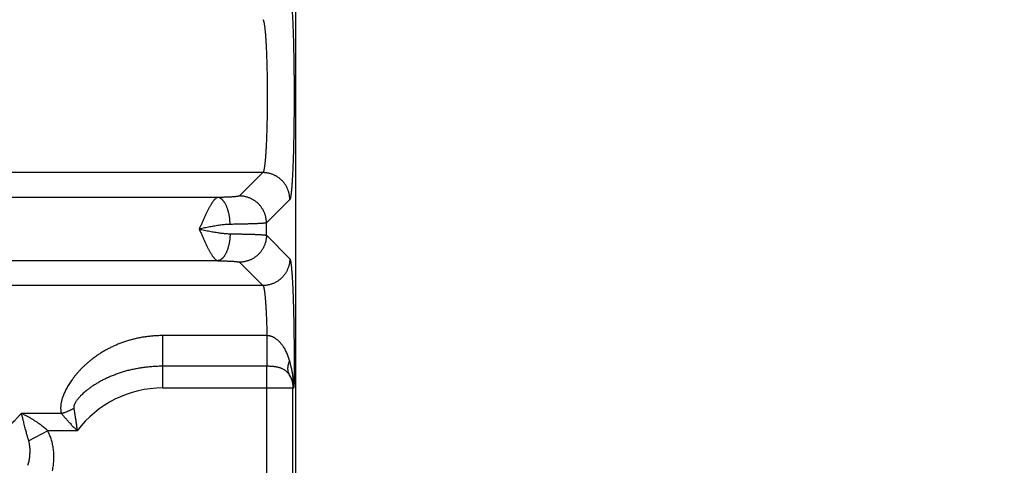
# Model space of a CAD drawing. Header units: inches. Extents: x 0 to 34, y 0 to 22.
# Tile 26 of 112: x 7.496 to 8.96, y 7.443 to 8.105. Entities that reach past the tile are written whole.
import ezdxf

# ---------------------------------------------------------------- set-up
doc = ezdxf.new("R2010")
doc.units = ezdxf.units.IN
doc.header["$LTSCALE"] = 1.87
doc.header["$MEASUREMENT"] = 0
doc.layers.get('0').update_dxf_attribs({"linetype": 'CONTINUOUS'})
doc.layers.add('DIMENSIONS', color=7, linetype='CONTINUOUS')
doc.styles.get("Standard").update_dxf_attribs({"font": 'txt', "width": 0.8})
doc.dimstyles.get("Standard").update_dxf_attribs({"dimtxt": 0.125, "dimasz": 0.18, "dimexe": 0.18, "dimexo": 0.0625, "dimgap": 0.09, "dimtad": 0, "dimtih": 1, "dimtoh": 1, "dimdec": 3, "dimzin": 4, "dimdsep": 46, "dimtxsty": 'STANDARD', "dimblk": '_FILLED', "dimblk1": '_FILLED', "dimblk2": '_FILLED', "dimcen": 0.09, "dimadec": 0, "dimazin": 0, "dimtol": 1, "dimtp": 0.01, "dimtm": 0.01, "dimtfac": 1, "dimtdec": 3, "dimtofl": 0, "dimtmove": 0, "dimatfit": 3, "dimldrblk": '_FILLED', "dimfxl": 1, "dimtolj": 1, "dimtzin": 4, "dimarcsym": 0})

# ---------------------------------------------------------------- blocks, each defined once
blk = doc.blocks.new('_FILLED')
at = {"color": 0, "linetype": 'BYBLOCK'}
blk.add_solid([(0, 0), (-1, 0.1736), (-1, -0.1736)], dxfattribs=at)
blk = doc.blocks.new('*D3')
at = {"layer": 'DIMENSIONS', "color": 2, "linetype": 'CONTINUOUS'}
for p, q in [((7.8346, 9.2143), (9.5321, 9.2143)), ((9.4071, 9.2143), (9.4071, 8.0626)), ((9.4071, 5.4783), (9.4071, 7.6251)), ((7.6636, 5.4783), (9.5321, 5.4783))]:
    blk.add_line(p, q, dxfattribs=at)
at = {"layer": 'DIMENSIONS', "color": 2, "linetype": 'CONTINUOUS', "xscale": 0.18, "yscale": 0.18, "zscale": 0.18}
for p, rotation in [((9.4071, 9.2143), 90), ((9.4071, 5.4783), 270)]:
    blk.add_blockref('_FILLED', p, dxfattribs=dict(at, rotation=rotation))
at = {"layer": 'DIMENSIONS', "color": 2, "linetype": 'CONTINUOUS', "width": 0.8}
for s, p in [('3.736', (9.0571, 7.8751)), ('[', (9.0571, 7.6876)), (']', (9.6571, 7.6876)), ('94.89', (9.1571, 7.6876))]:
    blk.add_text(s, height=0.125, dxfattribs=at).set_placement(p)

msp = doc.modelspace()

# ---------------------------------------------------------------- linework, layer by layer
at = {"color": 7, "linetype": 'CONTINUOUS'}
for p, q in [((7.9071, 5.7642), (7.9071, 9.0468)), ((7.9071, 7.9983), (7.9072, 8.0048)), ((7.8581, 7.8782), (4.4872, 7.8782)), ((7.8581, 7.8782), (7.8233, 7.8435)), ((7.7909, 7.8413), (4.5543, 7.8413)), ((7.898, 7.8383), (7.8633, 7.8035)), ((7.8633, 7.7851), (7.8633, 7.8035)), ((7.8633, 7.7851), (7.898, 7.7503)), ((7.7909, 7.7473), (4.5543, 7.7473)), ((7.8233, 7.7451), (7.8581, 7.7104)), ((7.8581, 7.7104), (4.4872, 7.7104)), ((7.8641, 7.636), (7.7091, 7.636)), ((7.7091, 7.5582), (7.7091, 7.636)), ((7.8641, 7.5905), (7.7091, 7.5905)), ((7.8641, 7.2081), (7.8641, 7.5905)), ((7.7091, 7.5582), (7.9042, 7.5582)), ((7.9027, 7.2404), (7.9027, 7.5582)), ((7.5583, 7.5205), (7.4991, 7.5205)), ((7.5381, 7.4946), (7.5098, 7.4799)), ((7.582, 7.4946), (7.5381, 7.4946))]:
    msp.add_line(p, q, dxfattribs=at)
msp.add_lwpolyline([(7.9072, 8.0048), (7.9072, 8.0052), (7.9071, 8.0056), (7.9071, 8.0056)], dxfattribs=at)
msp.add_arc((7.7091, 7.3993), 0.1589, 90, 143.1411, dxfattribs=at)
for points, knots in [([(7.898, 8.1453), (7.8981, 8.1452), (7.8983, 8.1449), (7.8985, 8.1444), (7.8988, 8.1436), (7.899, 8.1426), (7.8993, 8.1415), (7.8995, 8.1401), (7.8997, 8.1385), (7.9, 8.1367), (7.9002, 8.1348), (7.9004, 8.1326), (7.9006, 8.1302), (7.9009, 8.1277), (7.9011, 8.125), (7.9013, 8.1221), (7.9015, 8.119), (7.9017, 8.1157), (7.9019, 8.1123), (7.9021, 8.1087), (7.9023, 8.1049), (7.9024, 8.101), (7.9026, 8.097), (7.9028, 8.0928), (7.9029, 8.0885), (7.9031, 8.084), (7.9032, 8.0794), (7.9034, 8.0747), (7.9035, 8.0699), (7.9036, 8.065), (7.9037, 8.06), (7.9038, 8.0549), (7.9039, 8.0497), (7.904, 8.0444), (7.9041, 8.0391), (7.9042, 8.0336), (7.9042, 8.0282), (7.9043, 8.0227), (7.9043, 8.0171), (7.9044, 8.0115), (7.9044, 8.0059), (7.9044, 8.0003), (7.9044, 7.9946), (7.9044, 7.989), (7.9044, 7.9833), (7.9044, 7.9777), (7.9044, 7.9721), (7.9043, 7.9665), (7.9043, 7.9609), (7.9042, 7.9554), (7.9042, 7.95), (7.9041, 7.9445), (7.904, 7.9392), (7.9039, 7.9339), (7.9038, 7.9287), (7.9037, 7.9236), (7.9036, 7.9186), (7.9035, 7.9137), (7.9034, 7.9089), (7.9032, 7.9042), (7.9031, 7.8996), (7.9029, 7.8951), (7.9028, 7.8908), (7.9026, 7.8866), (7.9024, 7.8826), (7.9023, 7.8787), (7.9021, 7.8749), (7.9019, 7.8713), (7.9017, 7.8679), (7.9015, 7.8646), (7.9013, 7.8615), (7.9011, 7.8586), (7.9009, 7.8559), (7.9006, 7.8534), (7.9004, 7.851), (7.9002, 7.8488), (7.9, 7.8469), (7.8997, 7.8451), (7.8995, 7.8435), (7.8993, 7.8421), (7.899, 7.841), (7.8988, 7.84), (7.8985, 7.8392), (7.8983, 7.8386), (7.8981, 7.8384), (7.898, 7.8383)], [0, 0, 0, 0, 0.001388, 0.003365, 0.005971, 0.009219, 0.013116, 0.017659, 0.022845, 0.028668, 0.035123, 0.0422, 0.049891, 0.05819, 0.06709, 0.076575, 0.086628, 0.097238, 0.108392, 0.120076, 0.132272, 0.144961, 0.158128, 0.171758, 0.185833, 0.20033, 0.215229, 0.230511, 0.246156, 0.262145, 0.278456, 0.295065, 0.31195, 0.329088, 0.346454, 0.364028, 0.381785, 0.399703, 0.417756, 0.43592, 0.454169, 0.472479, 0.490826, 0.509187, 0.527535, 0.545847, 0.564095, 0.582257, 0.600309, 0.618227, 0.635986, 0.653561, 0.670927, 0.688062, 0.704946, 0.721556, 0.737869, 0.753859, 0.769504, 0.784785, 0.799684, 0.814182, 0.828256, 0.841887, 0.855054, 0.867743, 0.879938, 0.891621, 0.902774, 0.913384, 0.923437, 0.932922, 0.941822, 0.950124, 0.957817, 0.964893, 0.971344, 0.977164, 0.982348, 0.986889, 0.990785, 0.994032, 0.996637, 0.998612, 1, 1, 1, 1]), ([(7.8581, 8.1054), (7.8582, 8.1053), (7.8584, 8.1051), (7.8586, 8.1046), (7.8589, 8.1039), (7.8591, 8.1031), (7.8594, 8.1021), (7.8596, 8.101), (7.8599, 8.0996), (7.8601, 8.0981), (7.8604, 8.0964), (7.8606, 8.0946), (7.8609, 8.0926), (7.8611, 8.0904), (7.8613, 8.0881), (7.8616, 8.0856), (7.8618, 8.083), (7.862, 8.0802), (7.8622, 8.0773), (7.8624, 8.0743), (7.8626, 8.0711), (7.8628, 8.0679), (7.8629, 8.0644), (7.8631, 8.0609), (7.8632, 8.0573), (7.8634, 8.0536), (7.8635, 8.0497), (7.8637, 8.0458), (7.8638, 8.0418), (7.8639, 8.0377), (7.864, 8.0336), (7.8641, 8.0294), (7.8642, 8.0251), (7.8643, 8.0208), (7.8643, 8.0164), (7.8644, 8.012), (7.8644, 8.0075), (7.8644, 8.0031), (7.8645, 7.9986), (7.8645, 7.9941), (7.8645, 7.9896), (7.8645, 7.9851), (7.8644, 7.9806), (7.8644, 7.9761), (7.8644, 7.9717), (7.8643, 7.9673), (7.8643, 7.9629), (7.8642, 7.9586), (7.8641, 7.9543), (7.864, 7.9501), (7.8639, 7.9459), (7.8638, 7.9418), (7.8637, 7.9378), (7.8635, 7.9339), (7.8634, 7.9301), (7.8632, 7.9263), (7.8631, 7.9227), (7.8629, 7.9192), (7.8628, 7.9158), (7.8626, 7.9125), (7.8624, 7.9093), (7.8622, 7.9063), (7.862, 7.9034), (7.8618, 7.9006), (7.8616, 7.898), (7.8613, 7.8955), (7.8611, 7.8932), (7.8609, 7.891), (7.8606, 7.889), (7.8604, 7.8872), (7.8601, 7.8855), (7.8599, 7.884), (7.8596, 7.8826), (7.8594, 7.8815), (7.8591, 7.8805), (7.8589, 7.8797), (7.8586, 7.879), (7.8584, 7.8785), (7.8582, 7.8783), (7.8581, 7.8782)], [0, 0, 0, 0, 0.001713, 0.00406, 0.007107, 0.01088, 0.015391, 0.02064, 0.026625, 0.033342, 0.040782, 0.048939, 0.057798, 0.067345, 0.077563, 0.088433, 0.099941, 0.112074, 0.124814, 0.138139, 0.152026, 0.166455, 0.181405, 0.196851, 0.21277, 0.229137, 0.245925, 0.263109, 0.280662, 0.298558, 0.31677, 0.335266, 0.354019, 0.372999, 0.392177, 0.411526, 0.431013, 0.450607, 0.470278, 0.489995, 0.509729, 0.529449, 0.549122, 0.568719, 0.588209, 0.607563, 0.62675, 0.645741, 0.664503, 0.683009, 0.701231, 0.719142, 0.736711, 0.753912, 0.770715, 0.787097, 0.803032, 0.818495, 0.83346, 0.847905, 0.861806, 0.875144, 0.887895, 0.90004, 0.911559, 0.922437, 0.932658, 0.942206, 0.951063, 0.959218, 0.966658, 0.973374, 0.97936, 0.984609, 0.98912, 0.992893, 0.99594, 0.998287, 1, 1, 1, 1]), ([(7.9072, 8.0048), (7.9072, 8.005), (7.9072, 8.0052), (7.9071, 8.0055), (7.9071, 8.0056)], [0, 0, 0, 0, 0.586512, 1, 1, 1, 1]), ([(7.898, 7.8383), (7.898, 7.8389), (7.898, 7.8403), (7.8978, 7.8423), (7.8976, 7.8443), (7.8972, 7.8463), (7.8967, 7.8483), (7.8962, 7.8502), (7.8955, 7.8521), (7.8948, 7.854), (7.8939, 7.8558), (7.893, 7.8576), (7.892, 7.8594), (7.8908, 7.8611), (7.8896, 7.8627), (7.8884, 7.8643), (7.887, 7.8658), (7.8856, 7.8672), (7.8841, 7.8686), (7.8825, 7.8698), (7.8809, 7.871), (7.8792, 7.8722), (7.8774, 7.8732), (7.8756, 7.8741), (7.8738, 7.875), (7.8719, 7.8757), (7.87, 7.8764), (7.8681, 7.8769), (7.8661, 7.8774), (7.8641, 7.8778), (7.8621, 7.878), (7.8601, 7.8782), (7.8587, 7.8782), (7.8581, 7.8782)], [0, 0, 0, 0, 0.03224, 0.064483, 0.09673, 0.128979, 0.161231, 0.193486, 0.225743, 0.258003, 0.290265, 0.322528, 0.354794, 0.38706, 0.419328, 0.451597, 0.483866, 0.516135, 0.548404, 0.580672, 0.61294, 0.645207, 0.677472, 0.709736, 0.741998, 0.774257, 0.806515, 0.838769, 0.871021, 0.90327, 0.935517, 0.96776, 1, 1, 1, 1]), ([(7.7909, 7.8413), (7.7907, 7.8412), (7.7902, 7.8411), (7.7895, 7.8408), (7.7888, 7.8404), (7.788, 7.8399), (7.7873, 7.8393), (7.7865, 7.8385), (7.7857, 7.8377), (7.7849, 7.8367), (7.784, 7.8356), (7.7832, 7.8345), (7.7823, 7.8332), (7.7814, 7.8318), (7.7805, 7.8303), (7.7796, 7.8287), (7.7786, 7.827), (7.7777, 7.8253), (7.7767, 7.8234), (7.7757, 7.8215), (7.7748, 7.8195), (7.7738, 7.8174), (7.7727, 7.8153), (7.7717, 7.8131), (7.7707, 7.8109), (7.7697, 7.8086), (7.7686, 7.8062), (7.7676, 7.8039), (7.7665, 7.8015), (7.7655, 7.7991), (7.7644, 7.7967), (7.7637, 7.7951), (7.7633, 7.7943)], [0, 0, 0, 0, 0.012479, 0.026341, 0.041423, 0.057752, 0.075497, 0.09482, 0.115878, 0.138761, 0.163417, 0.189857, 0.218008, 0.247808, 0.279278, 0.312412, 0.347126, 0.383333, 0.420964, 0.459949, 0.500212, 0.541677, 0.584264, 0.627887, 0.672421, 0.717711, 0.763641, 0.810151, 0.857152, 0.904501, 0.952046, 1, 1, 1, 1]), ([(7.8233, 7.8435), (7.8233, 7.8434), (7.8231, 7.8433), (7.8228, 7.8432), (7.8224, 7.8431), (7.8218, 7.843), (7.8211, 7.8429), (7.8203, 7.8428), (7.8194, 7.8427), (7.8184, 7.8425), (7.8172, 7.8424), (7.816, 7.8423), (7.8146, 7.8422), (7.8131, 7.8421), (7.8116, 7.842), (7.8099, 7.8419), (7.8081, 7.8418), (7.8062, 7.8418), (7.8043, 7.8417), (7.8022, 7.8416), (7.8001, 7.8415), (7.7979, 7.8414), (7.7956, 7.8414), (7.7933, 7.8413), (7.7917, 7.8413), (7.7909, 7.8413)], [0, 0, 0, 0, 0.006747, 0.01689, 0.030632, 0.048031, 0.069102, 0.093817, 0.122136, 0.154015, 0.189403, 0.22824, 0.270439, 0.3159, 0.364521, 0.4162, 0.470838, 0.528333, 0.588578, 0.651441, 0.716782, 0.784465, 0.854343, 0.926259, 1, 1, 1, 1]), ([(7.8093, 7.8013), (7.8093, 7.802), (7.8092, 7.8033), (7.8091, 7.8054), (7.809, 7.8074), (7.8088, 7.8094), (7.8085, 7.8114), (7.8082, 7.8134), (7.8079, 7.8153), (7.8075, 7.8172), (7.8071, 7.819), (7.8066, 7.8208), (7.8061, 7.8226), (7.8056, 7.8243), (7.805, 7.8259), (7.8043, 7.8275), (7.8037, 7.829), (7.803, 7.8305), (7.8023, 7.8318), (7.8015, 7.8331), (7.8007, 7.8343), (7.7999, 7.8354), (7.7991, 7.8364), (7.7983, 7.8374), (7.7974, 7.8382), (7.7965, 7.8389), (7.7956, 7.8396), (7.7947, 7.8401), (7.7938, 7.8406), (7.7928, 7.8409), (7.7919, 7.8411), (7.7912, 7.8412), (7.7909, 7.8413)], [0, 0, 0, 0, 0.043513, 0.086955, 0.130237, 0.173269, 0.215965, 0.258238, 0.300004, 0.341183, 0.381693, 0.42146, 0.460412, 0.498479, 0.535599, 0.571713, 0.606769, 0.640721, 0.673532, 0.705172, 0.73562, 0.764867, 0.792916, 0.819784, 0.845501, 0.870117, 0.8937, 0.916339, 0.938145, 0.959251, 0.979812, 1, 1, 1, 1]), ([(7.8633, 7.8035), (7.8633, 7.8042), (7.8632, 7.8055), (7.8631, 7.8076), (7.8628, 7.8096), (7.8625, 7.8116), (7.862, 7.8135), (7.8614, 7.8155), (7.8608, 7.8174), (7.86, 7.8193), (7.8592, 7.8211), (7.8582, 7.8229), (7.8572, 7.8246), (7.8561, 7.8263), (7.8549, 7.828), (7.8536, 7.8295), (7.8523, 7.831), (7.8508, 7.8325), (7.8493, 7.8338), (7.8478, 7.8351), (7.8461, 7.8363), (7.8444, 7.8374), (7.8427, 7.8384), (7.8409, 7.8394), (7.8391, 7.8402), (7.8372, 7.841), (7.8353, 7.8416), (7.8333, 7.8422), (7.8314, 7.8427), (7.8294, 7.843), (7.8274, 7.8433), (7.8253, 7.8434), (7.824, 7.8435), (7.8233, 7.8435)], [0, 0, 0, 0, 0.03224, 0.064483, 0.09673, 0.128979, 0.161231, 0.193486, 0.225743, 0.258003, 0.290265, 0.322529, 0.354794, 0.387061, 0.419329, 0.451597, 0.483866, 0.516135, 0.548404, 0.580673, 0.612941, 0.645208, 0.677473, 0.709737, 0.741999, 0.774258, 0.806515, 0.83877, 0.871022, 0.903271, 0.935517, 0.96776, 1, 1, 1, 1]), ([(7.8633, 7.8035), (7.8632, 7.8035), (7.863, 7.8034), (7.8625, 7.8033), (7.862, 7.8032), (7.8612, 7.8031), (7.8603, 7.803), (7.8593, 7.8029), (7.858, 7.8028), (7.8567, 7.8027), (7.8551, 7.8026), (7.8535, 7.8025), (7.8517, 7.8024), (7.8497, 7.8023), (7.8476, 7.8022), (7.8454, 7.8021), (7.843, 7.802), (7.8405, 7.802), (7.8378, 7.8019), (7.8351, 7.8018), (7.8322, 7.8017), (7.8292, 7.8017), (7.8262, 7.8016), (7.823, 7.8015), (7.8197, 7.8015), (7.8163, 7.8014), (7.8128, 7.8013), (7.8105, 7.8013), (7.8093, 7.8013)], [0, 0, 0, 0, 0.005155, 0.013174, 0.024117, 0.037992, 0.054792, 0.074499, 0.097087, 0.122517, 0.150747, 0.181732, 0.215426, 0.251777, 0.290729, 0.332222, 0.376183, 0.422536, 0.471208, 0.522133, 0.575239, 0.630438, 0.687626, 0.746701, 0.80757, 0.870141, 0.934317, 1, 1, 1, 1]), ([(7.7633, 7.7943), (7.7637, 7.7935), (7.7644, 7.7919), (7.7655, 7.7895), (7.7665, 7.7871), (7.7676, 7.7847), (7.7686, 7.7823), (7.7697, 7.78), (7.7707, 7.7777), (7.7717, 7.7755), (7.7728, 7.7733), (7.7738, 7.7712), (7.7748, 7.7691), (7.7758, 7.7671), (7.7767, 7.7652), (7.7777, 7.7633), (7.7787, 7.7615), (7.7796, 7.7599), (7.7805, 7.7583), (7.7814, 7.7568), (7.7823, 7.7554), (7.7832, 7.7541), (7.7841, 7.7529), (7.7849, 7.7519), (7.7857, 7.7509), (7.7865, 7.75), (7.7873, 7.7493), (7.7881, 7.7487), (7.7888, 7.7482), (7.7895, 7.7478), (7.7902, 7.7475), (7.7907, 7.7474), (7.7909, 7.7473)], [0, 0, 0, 0, 0.047295, 0.094907, 0.142286, 0.189333, 0.235947, 0.282012, 0.327404, 0.371997, 0.41567, 0.458313, 0.499832, 0.540146, 0.579185, 0.616875, 0.653127, 0.687864, 0.721018, 0.752523, 0.782367, 0.81055, 0.837007, 0.861669, 0.884484, 0.905522, 0.924894, 0.942729, 0.959168, 0.974209, 0.987728, 1, 1, 1, 1]), ([(7.8093, 7.8013), (7.8084, 7.8013), (7.8065, 7.8012), (7.8036, 7.801), (7.8005, 7.8008), (7.7972, 7.8004), (7.7938, 7.7999), (7.7903, 7.7994), (7.7866, 7.7988), (7.7829, 7.7982), (7.7791, 7.7974), (7.7752, 7.7967), (7.7713, 7.7959), (7.7673, 7.7951), (7.7647, 7.7946), (7.7634, 7.7943)], [0, 0, 0, 0, 0.058817, 0.121774, 0.188641, 0.259181, 0.333144, 0.410134, 0.489679, 0.571395, 0.654945, 0.739941, 0.825961, 0.912705, 1, 1, 1, 1]), ([(7.7634, 7.7943), (7.7647, 7.794), (7.7673, 7.7935), (7.7713, 7.7927), (7.7752, 7.7919), (7.7791, 7.7912), (7.7829, 7.7904), (7.7866, 7.7898), (7.7903, 7.7892), (7.7938, 7.7887), (7.7972, 7.7882), (7.8005, 7.7878), (7.8036, 7.7876), (7.8065, 7.7874), (7.8084, 7.7873), (7.8093, 7.7873)], [0, 0, 0, 0, 0.087209, 0.174061, 0.260089, 0.345034, 0.428548, 0.510259, 0.589793, 0.666755, 0.740692, 0.811225, 0.878109, 0.941113, 1, 1, 1, 1]), ([(7.8093, 7.7873), (7.8093, 7.7866), (7.8092, 7.7853), (7.8091, 7.7832), (7.809, 7.7812), (7.8088, 7.7792), (7.8085, 7.7772), (7.8082, 7.7752), (7.8079, 7.7733), (7.8075, 7.7714), (7.8071, 7.7696), (7.8066, 7.7678), (7.8061, 7.766), (7.8056, 7.7643), (7.805, 7.7627), (7.8043, 7.7611), (7.8037, 7.7596), (7.803, 7.7581), (7.8023, 7.7568), (7.8015, 7.7555), (7.8007, 7.7543), (7.7999, 7.7532), (7.7991, 7.7522), (7.7983, 7.7512), (7.7974, 7.7504), (7.7965, 7.7497), (7.7956, 7.749), (7.7947, 7.7485), (7.7938, 7.748), (7.7928, 7.7477), (7.7919, 7.7475), (7.7912, 7.7474), (7.7909, 7.7473)], [0, 0, 0, 0, 0.043513, 0.086955, 0.130237, 0.173269, 0.215965, 0.258238, 0.300005, 0.341183, 0.381693, 0.42146, 0.460412, 0.498479, 0.535599, 0.571713, 0.606769, 0.640721, 0.673532, 0.705172, 0.73562, 0.764867, 0.792916, 0.819783, 0.8455, 0.870116, 0.8937, 0.916339, 0.938145, 0.959251, 0.979812, 1, 1, 1, 1]), ([(7.8093, 7.7873), (7.8105, 7.7873), (7.8128, 7.7872), (7.8163, 7.7872), (7.8197, 7.7871), (7.823, 7.7871), (7.8262, 7.787), (7.8292, 7.7869), (7.8322, 7.7869), (7.8351, 7.7868), (7.8378, 7.7867), (7.8405, 7.7866), (7.843, 7.7866), (7.8454, 7.7865), (7.8476, 7.7864), (7.8497, 7.7863), (7.8517, 7.7862), (7.8535, 7.7861), (7.8551, 7.786), (7.8567, 7.7859), (7.858, 7.7858), (7.8593, 7.7857), (7.8603, 7.7856), (7.8612, 7.7855), (7.862, 7.7854), (7.8625, 7.7853), (7.863, 7.7852), (7.8632, 7.7851), (7.8633, 7.7851)], [0, 0, 0, 0, 0.065683, 0.129859, 0.19243, 0.253299, 0.312374, 0.369561, 0.42476, 0.477867, 0.528791, 0.577463, 0.623816, 0.667778, 0.70927, 0.748222, 0.784574, 0.818268, 0.849253, 0.877483, 0.902913, 0.925501, 0.945208, 0.962008, 0.975883, 0.986826, 0.994845, 1, 1, 1, 1]), ([(7.8633, 7.7851), (7.8633, 7.7844), (7.8632, 7.7831), (7.8631, 7.781), (7.8628, 7.779), (7.8625, 7.777), (7.862, 7.7751), (7.8614, 7.7731), (7.8608, 7.7712), (7.86, 7.7693), (7.8592, 7.7675), (7.8582, 7.7657), (7.8572, 7.764), (7.8561, 7.7623), (7.8549, 7.7606), (7.8536, 7.7591), (7.8523, 7.7576), (7.8508, 7.7561), (7.8493, 7.7548), (7.8478, 7.7535), (7.8461, 7.7523), (7.8444, 7.7512), (7.8427, 7.7502), (7.8409, 7.7492), (7.8391, 7.7484), (7.8372, 7.7476), (7.8353, 7.747), (7.8333, 7.7464), (7.8314, 7.7459), (7.8294, 7.7456), (7.8274, 7.7453), (7.8253, 7.7452), (7.824, 7.7451), (7.8233, 7.7451)], [0, 0, 0, 0, 0.03224, 0.064483, 0.09673, 0.128979, 0.161231, 0.193486, 0.225743, 0.258003, 0.290265, 0.322529, 0.354794, 0.387061, 0.419329, 0.451597, 0.483866, 0.516135, 0.548404, 0.580673, 0.612941, 0.645208, 0.677473, 0.709737, 0.741999, 0.774258, 0.806515, 0.83877, 0.871022, 0.903271, 0.935517, 0.96776, 1, 1, 1, 1]), ([(7.7909, 7.7473), (7.7917, 7.7473), (7.7933, 7.7473), (7.7956, 7.7472), (7.7979, 7.7472), (7.8001, 7.7471), (7.8022, 7.747), (7.8043, 7.7469), (7.8062, 7.7468), (7.8081, 7.7468), (7.8099, 7.7467), (7.8116, 7.7466), (7.8131, 7.7465), (7.8146, 7.7464), (7.816, 7.7463), (7.8172, 7.7462), (7.8184, 7.7461), (7.8194, 7.7459), (7.8203, 7.7458), (7.8211, 7.7457), (7.8218, 7.7456), (7.8224, 7.7455), (7.8228, 7.7454), (7.8231, 7.7453), (7.8233, 7.7452), (7.8233, 7.7451)], [0, 0, 0, 0, 0.073826, 0.145757, 0.215638, 0.283316, 0.348648, 0.411499, 0.471733, 0.529222, 0.583854, 0.635526, 0.684141, 0.729596, 0.771789, 0.810622, 0.846005, 0.87788, 0.906195, 0.930907, 0.951975, 0.969372, 0.983112, 0.993253, 1, 1, 1, 1]), ([(7.898, 7.7503), (7.898, 7.7497), (7.898, 7.7483), (7.8978, 7.7463), (7.8976, 7.7443), (7.8972, 7.7423), (7.8967, 7.7403), (7.8962, 7.7384), (7.8955, 7.7365), (7.8948, 7.7346), (7.8939, 7.7328), (7.893, 7.731), (7.892, 7.7292), (7.8908, 7.7275), (7.8896, 7.7259), (7.8884, 7.7243), (7.887, 7.7228), (7.8856, 7.7214), (7.8841, 7.72), (7.8825, 7.7188), (7.8809, 7.7176), (7.8792, 7.7164), (7.8774, 7.7154), (7.8756, 7.7145), (7.8738, 7.7136), (7.8719, 7.7129), (7.87, 7.7122), (7.8681, 7.7117), (7.8661, 7.7112), (7.8641, 7.7108), (7.8621, 7.7106), (7.8601, 7.7104), (7.8587, 7.7104), (7.8581, 7.7104)], [0, 0, 0, 0, 0.03224, 0.064483, 0.09673, 0.128979, 0.161231, 0.193486, 0.225743, 0.258003, 0.290265, 0.322528, 0.354794, 0.387061, 0.419328, 0.451597, 0.483866, 0.516135, 0.548404, 0.580673, 0.61294, 0.645207, 0.677472, 0.709736, 0.741998, 0.774257, 0.806515, 0.838769, 0.871021, 0.903271, 0.935517, 0.96776, 1, 1, 1, 1]), ([(7.898, 7.7503), (7.8981, 7.7502), (7.8983, 7.75), (7.8985, 7.7494), (7.8988, 7.7486), (7.899, 7.7477), (7.8992, 7.7465), (7.8995, 7.7452), (7.8997, 7.7437), (7.8999, 7.7419), (7.9002, 7.74), (7.9004, 7.7379), (7.9006, 7.7356), (7.9008, 7.7331), (7.901, 7.7304), (7.9013, 7.7276), (7.9015, 7.7245), (7.9017, 7.7213), (7.9019, 7.718), (7.902, 7.7145), (7.9022, 7.7108), (7.9024, 7.707), (7.9026, 7.703), (7.9027, 7.6989), (7.9029, 7.6947), (7.9031, 7.6903), (7.9032, 7.6858), (7.9033, 7.6812), (7.9035, 7.6765), (7.9036, 7.6717), (7.9037, 7.6667), (7.9038, 7.6617), (7.9039, 7.6566), (7.904, 7.6514), (7.9041, 7.6462), (7.9042, 7.6409), (7.9042, 7.6355), (7.9043, 7.6301), (7.9043, 7.6246), (7.9044, 7.6191), (7.9044, 7.6135), (7.9044, 7.608), (7.9044, 7.6024), (7.9044, 7.5968), (7.9044, 7.5912), (7.9044, 7.5857), (7.9044, 7.5801), (7.9044, 7.5746), (7.9043, 7.5691), (7.9043, 7.5636), (7.9042, 7.56), (7.9042, 7.5582)], [0, 0, 0, 0, 0.002185, 0.005289, 0.009373, 0.014463, 0.020567, 0.027681, 0.035798, 0.04491, 0.055009, 0.066085, 0.078123, 0.091108, 0.105022, 0.119848, 0.13557, 0.152171, 0.169629, 0.187918, 0.207005, 0.226864, 0.247477, 0.268823, 0.290876, 0.313599, 0.336957, 0.360918, 0.385455, 0.41054, 0.436142, 0.462224, 0.488749, 0.51568, 0.542982, 0.570622, 0.598562, 0.626769, 0.655206, 0.683837, 0.712618, 0.741505, 0.770459, 0.799452, 0.828458, 0.857442, 0.886347, 0.915113, 0.943682, 0.971996, 1, 1, 1, 1]), ([(7.8581, 7.7104), (7.8582, 7.7103), (7.8584, 7.7101), (7.8586, 7.7096), (7.8589, 7.709), (7.8591, 7.7082), (7.8594, 7.7072), (7.8596, 7.706), (7.8599, 7.7047), (7.8601, 7.7033), (7.8604, 7.7016), (7.8606, 7.6998), (7.8608, 7.6979), (7.8611, 7.6958), (7.8613, 7.6935), (7.8615, 7.6911), (7.8617, 7.6885), (7.8619, 7.6858), (7.8621, 7.683), (7.8623, 7.68), (7.8625, 7.6769), (7.8627, 7.6737), (7.8629, 7.6704), (7.863, 7.6669), (7.8632, 7.6634), (7.8634, 7.6597), (7.8635, 7.656), (7.8636, 7.6521), (7.8637, 7.6482), (7.8639, 7.6442), (7.864, 7.6401), (7.864, 7.6374), (7.8641, 7.636)], [0, 0, 0, 0, 0.005141, 0.01216, 0.021255, 0.032505, 0.045938, 0.061561, 0.079367, 0.099342, 0.121464, 0.145709, 0.172047, 0.200442, 0.230849, 0.263221, 0.297506, 0.333656, 0.371617, 0.411336, 0.452753, 0.495802, 0.540417, 0.586526, 0.634047, 0.682893, 0.732989, 0.784277, 0.836693, 0.890166, 0.944625, 1, 1, 1, 1]), ([(7.7091, 7.636), (7.7071, 7.636), (7.703, 7.6359), (7.6969, 7.6356), (7.6908, 7.6351), (7.6847, 7.6344), (7.6787, 7.6335), (7.6727, 7.6323), (7.6668, 7.631), (7.6609, 7.6295), (7.6551, 7.6278), (7.6494, 7.6258), (7.6438, 7.6237), (7.6383, 7.6214), (7.6329, 7.6189), (7.6277, 7.6163), (7.6226, 7.6135), (7.6177, 7.6106), (7.613, 7.6075), (7.6085, 7.6044), (7.6042, 7.6011), (7.6001, 7.5979), (7.5962, 7.5945), (7.5925, 7.5912), (7.589, 7.5878), (7.5858, 7.5844), (7.5827, 7.5811), (7.5799, 7.5777), (7.5772, 7.5744), (7.5748, 7.5712), (7.5725, 7.568), (7.5704, 7.5649), (7.5685, 7.5618), (7.5668, 7.5589), (7.5652, 7.556), (7.5638, 7.5531), (7.5625, 7.5504), (7.5614, 7.5477), (7.5605, 7.5452), (7.5596, 7.5427), (7.5589, 7.5402), (7.5584, 7.5379), (7.5579, 7.5357), (7.5576, 7.5335), (7.5574, 7.5314), (7.5573, 7.5294), (7.5573, 7.5275), (7.5574, 7.5256), (7.5576, 7.5238), (7.5579, 7.5221), (7.5581, 7.521), (7.5583, 7.5205)], [0, 0, 0, 0, 0.029206, 0.058387, 0.087541, 0.116667, 0.145766, 0.174829, 0.203847, 0.232811, 0.261705, 0.290495, 0.319141, 0.347606, 0.37584, 0.403789, 0.431397, 0.458608, 0.485368, 0.511621, 0.537317, 0.562416, 0.586876, 0.610664, 0.633757, 0.656132, 0.677773, 0.69867, 0.718814, 0.738201, 0.756838, 0.774732, 0.791893, 0.808333, 0.824071, 0.839125, 0.853512, 0.867255, 0.880385, 0.892926, 0.904899, 0.916331, 0.92726, 0.937714, 0.947711, 0.957282, 0.96647, 0.975304, 0.983812, 0.992042, 1, 1, 1, 1]), ([(7.8977, 7.5989), (7.8974, 7.5999), (7.8968, 7.602), (7.8958, 7.6051), (7.8946, 7.6082), (7.8933, 7.6111), (7.8919, 7.6139), (7.8905, 7.6166), (7.8889, 7.6191), (7.8873, 7.6214), (7.8857, 7.6235), (7.8841, 7.6254), (7.8825, 7.627), (7.881, 7.6285), (7.8795, 7.6298), (7.878, 7.6309), (7.8766, 7.6318), (7.8753, 7.6327), (7.874, 7.6334), (7.8727, 7.634), (7.8715, 7.6345), (7.8704, 7.6349), (7.8693, 7.6352), (7.8682, 7.6355), (7.8672, 7.6357), (7.8661, 7.6358), (7.8651, 7.6359), (7.8644, 7.636), (7.8641, 7.636)], [0, 0, 0, 0, 0.061475, 0.122981, 0.184072, 0.244337, 0.303326, 0.360565, 0.415492, 0.46776, 0.517235, 0.563776, 0.607155, 0.647139, 0.683848, 0.717728, 0.74926, 0.778888, 0.806679, 0.832531, 0.856584, 0.879225, 0.900855, 0.921691, 0.941871, 0.961541, 0.980862, 1, 1, 1, 1]), ([(7.8641, 7.636), (7.8641, 7.6354), (7.8641, 7.6341), (7.8641, 7.6322), (7.8641, 7.6302), (7.8641, 7.6283), (7.8641, 7.6263), (7.8641, 7.6243), (7.8641, 7.6223), (7.8641, 7.6204), (7.8641, 7.6184), (7.8641, 7.6164), (7.8641, 7.6145), (7.8641, 7.6125), (7.8641, 7.6106), (7.8641, 7.6087), (7.8641, 7.6069), (7.8641, 7.6051), (7.8641, 7.6034), (7.8641, 7.6017), (7.8641, 7.6), (7.8641, 7.5985), (7.8641, 7.5969), (7.8641, 7.5955), (7.8641, 7.5941), (7.8641, 7.5928), (7.8641, 7.5916), (7.8641, 7.5908), (7.8641, 7.5905)], [0, 0, 0, 0, 0.04138, 0.083437, 0.12605, 0.169105, 0.212487, 0.256082, 0.299773, 0.343444, 0.386978, 0.430259, 0.473173, 0.515606, 0.557444, 0.598576, 0.638893, 0.678287, 0.716654, 0.753892, 0.789901, 0.824587, 0.857856, 0.889619, 0.919794, 0.948299, 0.975058, 1, 1, 1, 1]), ([(7.8977, 7.5989), (7.8975, 7.5984), (7.8971, 7.5974), (7.8965, 7.5959), (7.896, 7.5944), (7.8956, 7.5929), (7.8953, 7.5915), (7.895, 7.59), (7.8949, 7.5886), (7.8948, 7.5872), (7.8949, 7.5858), (7.895, 7.5845), (7.8952, 7.5832), (7.8955, 7.5819), (7.8959, 7.5807), (7.8964, 7.5795), (7.8968, 7.5788), (7.897, 7.5784)], [0, 0, 0, 0, 0.077098, 0.152548, 0.22633, 0.298442, 0.368899, 0.437736, 0.505007, 0.570785, 0.635165, 0.698265, 0.760221, 0.82119, 0.881347, 0.940883, 1, 1, 1, 1]), ([(7.9042, 7.5582), (7.9042, 7.5596), (7.9041, 7.5626), (7.9038, 7.5671), (7.9033, 7.5719), (7.9026, 7.5769), (7.9017, 7.5822), (7.9006, 7.5876), (7.8993, 7.5932), (7.8983, 7.597), (7.8977, 7.5989)], [0, 0, 0, 0, 0.102421, 0.212459, 0.329546, 0.453134, 0.582631, 0.717406, 0.856773, 1, 1, 1, 1]), ([(7.7091, 7.5905), (7.7067, 7.5905), (7.7019, 7.5904), (7.6948, 7.59), (7.6877, 7.5894), (7.6806, 7.5886), (7.6737, 7.5875), (7.6669, 7.5863), (7.6602, 7.5848), (7.6537, 7.5831), (7.6473, 7.5812), (7.6412, 7.5791), (7.6352, 7.5769), (7.6296, 7.5745), (7.6241, 7.5721), (7.619, 7.5695), (7.6141, 7.5668), (7.6096, 7.5641), (7.6054, 7.5614), (7.6015, 7.5587), (7.5979, 7.5561), (7.5947, 7.5535), (7.5919, 7.5511), (7.5893, 7.5488), (7.5871, 7.5466), (7.5852, 7.5445), (7.5835, 7.5426), (7.5821, 7.5408), (7.5809, 7.5392), (7.58, 7.5378), (7.5792, 7.5365), (7.5785, 7.5353), (7.578, 7.5342), (7.5776, 7.5332), (7.5773, 7.5323), (7.577, 7.5315), (7.5769, 7.5307), (7.5768, 7.5301), (7.5767, 7.5294), (7.5768, 7.5289), (7.5768, 7.5285), (7.5768, 7.5283)], [0, 0, 0, 0, 0.0466, 0.093069, 0.139309, 0.185229, 0.230739, 0.27575, 0.320168, 0.363891, 0.406815, 0.448841, 0.489874, 0.529806, 0.568515, 0.605875, 0.641752, 0.676008, 0.70851, 0.739132, 0.76777, 0.794338, 0.818794, 0.841126, 0.861362, 0.879584, 0.895882, 0.910383, 0.92323, 0.934568, 0.944557, 0.953362, 0.961136, 0.968006, 0.974096, 0.979535, 0.984442, 0.988885, 0.99292, 0.996604, 1, 1, 1, 1]), ([(7.897, 7.5784), (7.8967, 7.5788), (7.8962, 7.5796), (7.8952, 7.5807), (7.8943, 7.5818), (7.8932, 7.5828), (7.892, 7.5837), (7.8908, 7.5846), (7.8895, 7.5854), (7.8881, 7.5861), (7.8867, 7.5868), (7.8853, 7.5874), (7.8837, 7.5879), (7.8822, 7.5884), (7.8806, 7.5888), (7.879, 7.5891), (7.8774, 7.5894), (7.8757, 7.5897), (7.8741, 7.5899), (7.8724, 7.5901), (7.8708, 7.5902), (7.8691, 7.5903), (7.8674, 7.5904), (7.8658, 7.5904), (7.8647, 7.5905), (7.8641, 7.5905)], [0, 0, 0, 0, 0.039131, 0.078585, 0.118402, 0.15864, 0.199352, 0.240575, 0.28235, 0.324699, 0.367631, 0.411128, 0.455148, 0.499644, 0.544545, 0.589764, 0.635217, 0.680809, 0.726457, 0.772122, 0.817785, 0.863433, 0.909041, 0.954571, 1, 1, 1, 1]), ([(7.9042, 7.5582), (7.9042, 7.5591), (7.904, 7.5608), (7.9035, 7.5633), (7.9029, 7.5659), (7.9021, 7.5685), (7.9011, 7.5711), (7.8999, 7.5736), (7.8985, 7.576), (7.8975, 7.5776), (7.897, 7.5784)], [0, 0, 0, 0, 0.117484, 0.23765, 0.360216, 0.484859, 0.611384, 0.739549, 0.869122, 1, 1, 1, 1]), ([(7.897, 7.5784), (7.8973, 7.5778), (7.8979, 7.5767), (7.8988, 7.575), (7.8996, 7.5733), (7.9003, 7.5715), (7.9009, 7.5696), (7.9015, 7.5678), (7.9019, 7.5659), (7.9022, 7.564), (7.9025, 7.5621), (7.9026, 7.5601), (7.9027, 7.5589), (7.9027, 7.5582)], [0, 0, 0, 0, 0.090877, 0.181801, 0.27273, 0.363647, 0.454559, 0.545494, 0.636452, 0.727394, 0.818298, 0.909161, 1, 1, 1, 1]), ([(7.5583, 7.5205), (7.5589, 7.5206), (7.5601, 7.5209), (7.5618, 7.5214), (7.5636, 7.522), (7.5653, 7.5226), (7.567, 7.5233), (7.5687, 7.524), (7.5704, 7.5248), (7.5721, 7.5256), (7.5737, 7.5264), (7.5753, 7.5274), (7.5763, 7.528), (7.5768, 7.5283)], [0, 0, 0, 0, 0.089991, 0.18053, 0.271499, 0.362777, 0.45424, 0.545765, 0.637228, 0.728505, 0.819473, 0.910011, 1, 1, 1, 1]), ([(7.5768, 7.5283), (7.5769, 7.5277), (7.5771, 7.5265), (7.5774, 7.5247), (7.5777, 7.5228), (7.578, 7.5208), (7.5784, 7.5186), (7.5787, 7.5164), (7.5791, 7.5141), (7.5795, 7.5116), (7.5799, 7.509), (7.5803, 7.5064), (7.5807, 7.5036), (7.5811, 7.5007), (7.5815, 7.4977), (7.5818, 7.4957), (7.582, 7.4946)], [0, 0, 0, 0, 0.051885, 0.106335, 0.163505, 0.223581, 0.286753, 0.353145, 0.42276, 0.495568, 0.571503, 0.650533, 0.732747, 0.818309, 0.907356, 1, 1, 1, 1]), ([(7.4537, 7.4832), (7.4543, 7.4833), (7.4555, 7.4835), (7.4574, 7.484), (7.4592, 7.4846), (7.4611, 7.4855), (7.463, 7.4865), (7.465, 7.4877), (7.467, 7.4891), (7.4691, 7.4907), (7.4712, 7.4924), (7.4734, 7.4943), (7.4756, 7.4964), (7.4779, 7.4986), (7.4803, 7.5009), (7.4827, 7.5034), (7.4852, 7.506), (7.4878, 7.5087), (7.4905, 7.5115), (7.4933, 7.5144), (7.4961, 7.5175), (7.4981, 7.5195), (7.4991, 7.5205)], [0, 0, 0, 0, 0.030038, 0.061449, 0.09444, 0.129213, 0.165951, 0.204835, 0.245989, 0.289492, 0.335403, 0.383773, 0.434641, 0.487984, 0.543739, 0.601869, 0.662376, 0.725267, 0.790518, 0.858087, 0.927929, 1, 1, 1, 1]), ([(7.5098, 7.4799), (7.5096, 7.4806), (7.5092, 7.482), (7.5085, 7.4841), (7.5079, 7.4865), (7.5071, 7.4891), (7.5064, 7.4919), (7.5055, 7.495), (7.5046, 7.4984), (7.5036, 7.5023), (7.5026, 7.5066), (7.5015, 7.5112), (7.5003, 7.5158), (7.4995, 7.519), (7.4991, 7.5205)], [0, 0, 0, 0, 0.049506, 0.10276, 0.160632, 0.223923, 0.293451, 0.369974, 0.454374, 0.548831, 0.655073, 0.769317, 0.886157, 1, 1, 1, 1]), ([(7.5381, 7.4946), (7.5374, 7.4953), (7.536, 7.4966), (7.5337, 7.4986), (7.5312, 7.5007), (7.5284, 7.5028), (7.5254, 7.505), (7.5221, 7.5073), (7.5185, 7.5096), (7.5148, 7.5119), (7.5109, 7.5142), (7.5069, 7.5164), (7.503, 7.5185), (7.5004, 7.5199), (7.4991, 7.5205)], [0, 0, 0, 0, 0.060461, 0.125013, 0.194125, 0.268224, 0.347743, 0.432995, 0.523433, 0.618126, 0.71541, 0.812976, 0.908546, 1, 1, 1, 1]), ([(7.5583, 7.5205), (7.5587, 7.52), (7.5595, 7.5191), (7.5608, 7.5176), (7.5621, 7.516), (7.5635, 7.5144), (7.565, 7.5127), (7.5666, 7.5109), (7.5683, 7.5091), (7.57, 7.5071), (7.5718, 7.5052), (7.5737, 7.5031), (7.5757, 7.5011), (7.5777, 7.4989), (7.5798, 7.4968), (7.5812, 7.4953), (7.582, 7.4946)], [0, 0, 0, 0, 0.053121, 0.108841, 0.167322, 0.228745, 0.293282, 0.361013, 0.431852, 0.505662, 0.582201, 0.661232, 0.742619, 0.826279, 0.91211, 1, 1, 1, 1]), ([(7.5451, 7.4353), (7.5454, 7.4366), (7.5459, 7.439), (7.5465, 7.4428), (7.5469, 7.4465), (7.5472, 7.4503), (7.5473, 7.4541), (7.5473, 7.4578), (7.5471, 7.4615), (7.5468, 7.4652), (7.5464, 7.4688), (7.5457, 7.4724), (7.545, 7.4758), (7.5441, 7.4792), (7.5431, 7.4825), (7.542, 7.4857), (7.5408, 7.4888), (7.5395, 7.4918), (7.5386, 7.4937), (7.5381, 7.4946)], [0, 0, 0, 0, 0.062448, 0.124656, 0.186662, 0.248509, 0.310235, 0.37176, 0.432841, 0.493309, 0.553155, 0.612363, 0.670831, 0.728448, 0.785104, 0.840686, 0.895093, 0.948227, 1, 1, 1, 1]), ([(7.5087, 7.4433), (7.509, 7.4443), (7.5096, 7.4463), (7.5103, 7.4493), (7.5109, 7.4523), (7.5113, 7.4555), (7.5116, 7.4586), (7.5118, 7.4617), (7.5119, 7.4647), (7.5118, 7.4677), (7.5116, 7.4705), (7.5112, 7.4731), (7.5108, 7.4756), (7.5103, 7.4779), (7.51, 7.4793), (7.5098, 7.4799)], [0, 0, 0, 0, 0.081476, 0.165042, 0.249813, 0.335023, 0.419909, 0.503724, 0.585695, 0.665079, 0.741216, 0.813492, 0.881202, 0.943612, 1, 1, 1, 1])]:
    msp.add_open_spline(points, degree=3, knots=knots, dxfattribs=at)

# ---------------------------------------------------------------- dimensions: what is measured, and where the dimension line sits
at = {"layer": 'DIMENSIONS', "color": 2, "linetype": 'CONTINUOUS'}
dim = msp.add_linear_dim(base=(9.4071, 9.2143), p1=(7.6636, 5.4783), p2=(7.8346, 9.2143), angle=90, dimstyle='Standard', dxfattribs=at)
dim.commit()
dim.dimension.update_dxf_attribs({"geometry": '*D3', "text_midpoint": (9.4071, 7.8439), "dimtype": 160})

doc.saveas('drawing.dxf')
